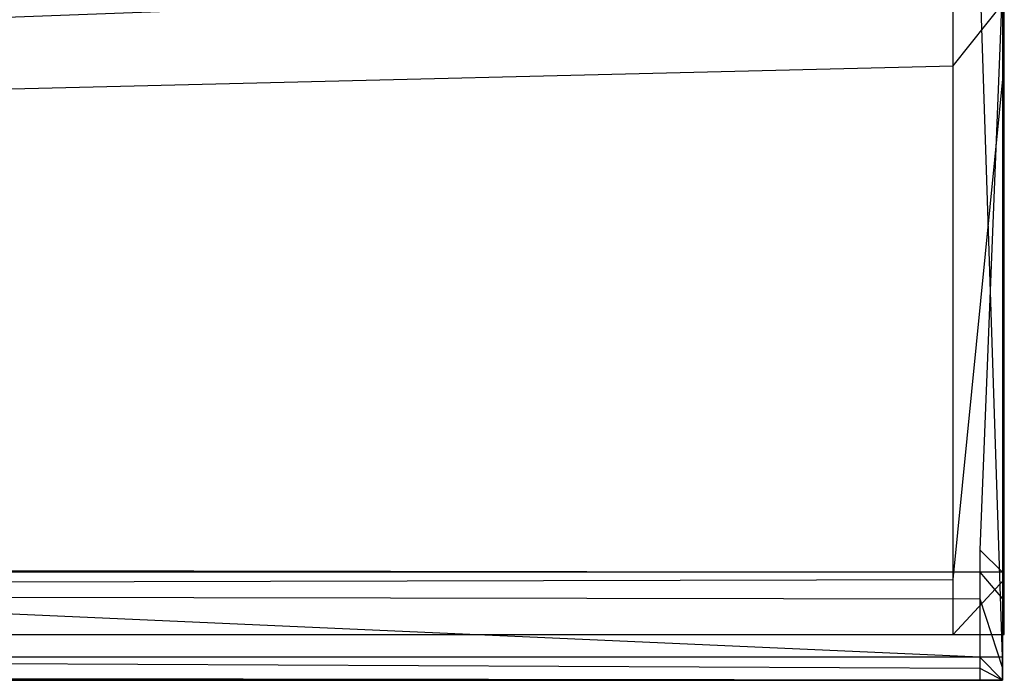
# Model space of a CAD drawing. Extents: x 0 to 1.29, y -0.45 to 0.
# Tile 23 of 53: x 0.6119 to 0.6415, y -0.4504 to -0.4305. Entities that reach past the tile are written whole.
import ezdxf

# ---------------------------------------------------------------- set-up
doc = ezdxf.new("R2010")
doc.units = 0
for name, color, linetype in [('L1_GRIFFOL_N_A69200__0___REPLAC', 7, 'CONTINUOUS'), ('L2_FRONTOL_N_A69200__0___REPLAC', 7, 'CONTINUOUS'), ('L37_GRIFFUL_N_A69200__0___REPLA', 7, 'CONTINUOUS'), ('L38_FRONTUL_N_A69200__0___REPLA', 7, 'CONTINUOUS')]:
    doc.layers.add(name, color=color, linetype=linetype)

msp = doc.modelspace()

# ---------------------------------------------------------------- linework, layer by layer
at = {"layer": 'L1_GRIFFOL_N_A69200__0___REPLAC', "color": 254}
for points, invisible_edges in [([(0.641444, -0.42861, 0.3702), (0.641445, -0.449681, 0.374543), (0.641461, -0.42949, 0.367178), (0.641444, -0.42861, 0.3702)], 14), ([(0.641444, -0.446458, 0.376732), (0.641445, -0.449681, 0.374543), (0.641444, -0.42861, 0.3702), (0.641444, -0.446458, 0.376732)], 10), ([(0.641444, -0.446458, 0.376732), (0.641444, -0.42861, 0.3702), (0.641444, -0.429376, 0.370481), (0.641444, -0.446458, 0.376732)], 15), ([(0.186811, -0.446458, 0.376732), (0.64076, -0.429376, 0.370481), (0.186811, -0.429376, 0.370481), (0.186811, -0.446458, 0.376732)], 13), ([(0.64076, -0.429376, 0.370481), (0.186811, -0.446458, 0.376732), (0.64076, -0.446458, 0.376732), (0.64076, -0.429376, 0.370481)], 14), ([(0.186828, -0.42949, 0.367178), (0.640761, -0.449681, 0.374543), (0.186811, -0.449681, 0.374543), (0.186828, -0.42949, 0.367178)], 13), ([(0.640761, -0.449681, 0.374543), (0.186828, -0.42949, 0.367178), (0.640778, -0.42949, 0.367178), (0.640761, -0.449681, 0.374543)], 14), ([(0.64076, -0.446458, 0.376732), (0.641444, -0.429376, 0.370481), (0.64076, -0.429376, 0.370481), (0.64076, -0.446458, 0.376732)], 13), ([(0.641444, -0.429376, 0.370481), (0.64076, -0.446458, 0.376732), (0.641444, -0.446458, 0.376732), (0.641444, -0.429376, 0.370481)], 14), ([(0.640778, -0.42949, 0.367178), (0.641445, -0.449681, 0.374543), (0.640761, -0.449681, 0.374543), (0.640778, -0.42949, 0.367178)], 13), ([(0.641445, -0.449681, 0.374543), (0.640778, -0.42949, 0.367178), (0.641461, -0.42949, 0.367178), (0.641445, -0.449681, 0.374543)], 14), ([(0.64076, -0.447123, 0.376975), (0.186811, -0.446458, 0.376732), (0.186811, -0.447123, 0.376975), (0.64076, -0.447123, 0.376975)], 13), ([(0.186811, -0.446458, 0.376732), (0.64076, -0.447123, 0.376975), (0.64076, -0.446458, 0.376732), (0.186811, -0.446458, 0.376732)], 14), ([(0.641444, -0.447123, 0.376975), (0.64076, -0.446458, 0.376732), (0.64076, -0.447123, 0.376975), (0.641444, -0.447123, 0.376975)], 13), ([(0.64076, -0.446458, 0.376732), (0.641444, -0.447123, 0.376975), (0.641444, -0.446458, 0.376732), (0.64076, -0.446458, 0.376732)], 14), ([(0.641445, -0.449681, 0.374543), (0.641444, -0.446458, 0.376732), (0.641444, -0.447123, 0.376975), (0.641445, -0.449681, 0.374543)], 13), ([(0.64076, -0.447931, 0.378666), (0.186811, -0.447123, 0.378633), (0.186811, -0.447931, 0.378666), (0.64076, -0.447931, 0.378666)], 13), ([(0.186811, -0.447123, 0.378633), (0.64076, -0.447931, 0.378666), (0.64076, -0.447123, 0.378633), (0.186811, -0.447123, 0.378633)], 14), ([(0.186811, -0.447123, 0.378633), (0.64076, -0.447123, 0.376975), (0.186811, -0.447123, 0.376975), (0.186811, -0.447123, 0.378633)], 13), ([(0.64076, -0.447123, 0.376975), (0.186811, -0.447123, 0.378633), (0.64076, -0.447123, 0.378633), (0.64076, -0.447123, 0.376975)], 14), ([(0.641444, -0.447931, 0.378666), (0.64076, -0.447123, 0.378633), (0.64076, -0.447931, 0.378666), (0.641444, -0.447931, 0.378666)], 13), ([(0.64076, -0.447123, 0.378633), (0.641444, -0.447931, 0.378666), (0.641444, -0.447123, 0.378633), (0.64076, -0.447123, 0.378633)], 14), ([(0.64076, -0.447123, 0.378633), (0.641444, -0.447123, 0.376975), (0.64076, -0.447123, 0.376975), (0.64076, -0.447123, 0.378633)], 13), ([(0.641444, -0.447123, 0.376975), (0.64076, -0.447123, 0.378633), (0.641444, -0.447123, 0.378633), (0.641444, -0.447123, 0.376975)], 14), ([(0.641444, -0.447123, 0.378633), (0.641444, -0.447931, 0.378666), (0.641444, -0.447123, 0.376975), (0.641444, -0.447123, 0.378633)], 14), ([(0.641444, -0.447123, 0.376975), (0.641444, -0.447931, 0.378666), (0.641445, -0.449681, 0.374543), (0.641444, -0.447123, 0.376975)], 14), ([(0.64076, -0.450009, 0.378748), (0.186811, -0.447931, 0.378666), (0.186811, -0.450009, 0.378748), (0.64076, -0.450009, 0.378748)], 13), ([(0.186811, -0.447931, 0.378666), (0.64076, -0.450009, 0.378748), (0.64076, -0.447931, 0.378666), (0.186811, -0.447931, 0.378666)], 14), ([(0.641444, -0.450009, 0.378748), (0.64076, -0.447931, 0.378666), (0.64076, -0.450009, 0.378748), (0.641444, -0.450009, 0.378748)], 13), ([(0.64076, -0.447931, 0.378666), (0.641444, -0.450009, 0.378748), (0.641444, -0.447931, 0.378666), (0.64076, -0.447931, 0.378666)], 14), ([(0.641444, -0.450009, 0.378748), (0.641444, -0.450375, 0.378145), (0.641444, -0.447931, 0.378666), (0.641444, -0.450009, 0.378748)], 14), ([(0.641444, -0.447931, 0.378666), (0.641444, -0.450375, 0.378145), (0.641445, -0.449681, 0.374543), (0.641444, -0.447931, 0.378666)], 14), ([(0.186811, -0.449681, 0.374543), (0.64076, -0.450375, 0.374809), (0.186811, -0.450375, 0.374809), (0.186811, -0.449681, 0.374543)], 13), ([(0.64076, -0.450375, 0.374809), (0.186811, -0.449681, 0.374543), (0.640761, -0.449681, 0.374543), (0.64076, -0.450375, 0.374809)], 14), ([(0.640761, -0.449681, 0.374543), (0.641444, -0.450375, 0.374809), (0.64076, -0.450375, 0.374809), (0.640761, -0.449681, 0.374543)], 13), ([(0.641444, -0.450375, 0.374809), (0.640761, -0.449681, 0.374543), (0.641445, -0.449681, 0.374543), (0.641444, -0.450375, 0.374809)], 14), ([(0.641445, -0.449681, 0.374543), (0.641444, -0.450375, 0.375524), (0.641444, -0.450375, 0.374809), (0.641445, -0.449681, 0.374543)], 13), ([(0.641444, -0.450375, 0.375524), (0.641445, -0.449681, 0.374543), (0.641444, -0.450375, 0.378145), (0.641444, -0.450375, 0.375524)], 14), ([(0.64076, -0.450375, 0.378763), (0.186811, -0.450009, 0.378748), (0.186811, -0.450375, 0.378763), (0.64076, -0.450375, 0.378763)], 13), ([(0.186811, -0.450009, 0.378748), (0.64076, -0.450375, 0.378763), (0.64076, -0.450009, 0.378748), (0.186811, -0.450009, 0.378748)], 14), ([(0.641444, -0.450375, 0.378763), (0.64076, -0.450009, 0.378748), (0.64076, -0.450375, 0.378763), (0.641444, -0.450375, 0.378763)], 13), ([(0.64076, -0.450009, 0.378748), (0.641444, -0.450375, 0.378763), (0.641444, -0.450009, 0.378748), (0.64076, -0.450009, 0.378748)], 14), ([(0.641444, -0.450375, 0.378145), (0.641444, -0.450009, 0.378748), (0.641444, -0.450375, 0.378763), (0.641444, -0.450375, 0.378145)], 13), ([(0.64076, -0.450375, 0.375524), (0.186811, -0.450375, 0.374809), (0.64076, -0.450375, 0.374809), (0.64076, -0.450375, 0.375524)], 13), ([(0.186811, -0.450375, 0.374809), (0.64076, -0.450375, 0.375524), (0.186811, -0.450375, 0.375524), (0.186811, -0.450375, 0.374809)], 14), ([(0.64076, -0.450375, 0.378763), (0.186811, -0.450375, 0.378145), (0.64076, -0.450375, 0.378145), (0.64076, -0.450375, 0.378763)], 13), ([(0.186811, -0.450375, 0.378145), (0.64076, -0.450375, 0.378763), (0.186811, -0.450375, 0.378763), (0.186811, -0.450375, 0.378145)], 14), ([(0.64076, -0.450375, 0.378145), (0.186811, -0.450375, 0.375524), (0.64076, -0.450375, 0.375524), (0.64076, -0.450375, 0.378145)], 13), ([(0.186811, -0.450375, 0.375524), (0.64076, -0.450375, 0.378145), (0.186811, -0.450375, 0.378145), (0.186811, -0.450375, 0.375524)], 14), ([(0.641444, -0.450375, 0.375524), (0.64076, -0.450375, 0.374809), (0.641444, -0.450375, 0.374809), (0.641444, -0.450375, 0.375524)], 13), ([(0.64076, -0.450375, 0.374809), (0.641444, -0.450375, 0.375524), (0.64076, -0.450375, 0.375524), (0.64076, -0.450375, 0.374809)], 14), ([(0.641444, -0.450375, 0.378763), (0.64076, -0.450375, 0.378145), (0.641444, -0.450375, 0.378145), (0.641444, -0.450375, 0.378763)], 13), ([(0.64076, -0.450375, 0.378145), (0.641444, -0.450375, 0.378763), (0.64076, -0.450375, 0.378763), (0.64076, -0.450375, 0.378145)], 14), ([(0.641444, -0.450375, 0.378145), (0.64076, -0.450375, 0.375524), (0.641444, -0.450375, 0.375524), (0.641444, -0.450375, 0.378145)], 13), ([(0.64076, -0.450375, 0.375524), (0.641444, -0.450375, 0.378145), (0.64076, -0.450375, 0.378145), (0.64076, -0.450375, 0.375524)], 14)]:
    msp.add_3dface(points, dxfattribs=dict(at, invisible_edges=invisible_edges))
at = {"layer": 'L2_FRONTOL_N_A69200__0___REPLAC', "color": 8}
for points, invisible_edges in [([(0.639967, -0.43, 0.202), (0.003722, -0.431928, 0.202), (0.003722, -0.43, 0.202), (0.639967, -0.43, 0.202)], 13), ([(0.003722, -0.431928, 0.202), (0.639967, -0.43, 0.202), (0.639967, -0.431928, 0.202), (0.003722, -0.431928, 0.202)], 14), ([(0.6415, -0.43, 0.202), (0.639967, -0.431928, 0.202), (0.639967, -0.43, 0.202), (0.6415, -0.43, 0.202)], 13), ([(0.639967, -0.431928, 0.202), (0.6415, -0.43, 0.202), (0.6415, -0.431928, 0.202), (0.639967, -0.431928, 0.202)], 14), ([(0.6415, -0.43, 0.202), (0.6415, -0.431928, 0.20371), (0.6415, -0.431928, 0.202), (0.6415, -0.43, 0.202)], 13), ([(0.6415, -0.431928, 0.20371), (0.6415, -0.43, 0.202), (0.6415, -0.43, 0.20371), (0.6415, -0.431928, 0.20371)], 14), ([(0.6415, -0.43, 0.20371), (0.6415, -0.431928, 0.370621), (0.6415, -0.431928, 0.20371), (0.6415, -0.43, 0.20371)], 13), ([(0.6415, -0.431928, 0.370621), (0.6415, -0.43, 0.20371), (0.6415, -0.43, 0.369121), (0.6415, -0.431928, 0.370621)], 14), ([(0.639967, -0.431928, 0.202), (0.003722, -0.447345, 0.202), (0.003722, -0.431928, 0.202), (0.639967, -0.431928, 0.202)], 13), ([(0.003722, -0.447345, 0.202), (0.639967, -0.431928, 0.202), (0.639967, -0.447345, 0.202), (0.003722, -0.447345, 0.202)], 14), ([(0.6415, -0.431928, 0.202), (0.639967, -0.447345, 0.202), (0.639967, -0.431928, 0.202), (0.6415, -0.431928, 0.202)], 13), ([(0.639967, -0.447345, 0.202), (0.6415, -0.431928, 0.202), (0.6415, -0.447345, 0.202), (0.639967, -0.447345, 0.202)], 14), ([(0.6415, -0.431928, 0.202), (0.6415, -0.447345, 0.20371), (0.6415, -0.447345, 0.202), (0.6415, -0.431928, 0.202)], 13), ([(0.6415, -0.447345, 0.20371), (0.6415, -0.431928, 0.202), (0.6415, -0.431928, 0.20371), (0.6415, -0.447345, 0.20371)], 14), ([(0.6415, -0.431928, 0.20371), (0.6415, -0.447345, 0.375069), (0.6415, -0.447345, 0.20371), (0.6415, -0.431928, 0.20371)], 13), ([(0.6415, -0.447345, 0.375069), (0.6415, -0.431928, 0.20371), (0.6415, -0.431928, 0.370621), (0.6415, -0.447345, 0.375069)], 14), ([(0.639967, -0.447345, 0.202), (0.003722, -0.449, 0.202), (0.003722, -0.447345, 0.202), (0.639967, -0.447345, 0.202)], 13), ([(0.003722, -0.449, 0.202), (0.639967, -0.447345, 0.202), (0.639967, -0.449, 0.202), (0.003722, -0.449, 0.202)], 14), ([(0.6415, -0.447345, 0.202), (0.639967, -0.449, 0.202), (0.639967, -0.447345, 0.202), (0.6415, -0.447345, 0.202)], 13), ([(0.639967, -0.449, 0.202), (0.6415, -0.447345, 0.202), (0.6415, -0.449, 0.202), (0.639967, -0.449, 0.202)], 14), ([(0.6415, -0.447345, 0.202), (0.6415, -0.449, 0.20371), (0.6415, -0.449, 0.202), (0.6415, -0.447345, 0.202)], 13), ([(0.6415, -0.449, 0.20371), (0.6415, -0.447345, 0.202), (0.6415, -0.447345, 0.20371), (0.6415, -0.449, 0.20371)], 14), ([(0.6415, -0.447345, 0.20371), (0.6415, -0.449, 0.376), (0.6415, -0.449, 0.20371), (0.6415, -0.447345, 0.20371)], 13), ([(0.6415, -0.449, 0.376), (0.6415, -0.447345, 0.20371), (0.6415, -0.447345, 0.375069), (0.6415, -0.449, 0.376)], 14), ([(0.639967, -0.449, 0.376), (0.003722, -0.449, 0.20371), (0.639967, -0.449, 0.20371), (0.639967, -0.449, 0.376)], 13), ([(0.003722, -0.449, 0.20371), (0.639967, -0.449, 0.376), (0.188, -0.449, 0.376), (0.003722, -0.449, 0.20371)], 10), ([(0.639967, -0.449, 0.20371), (0.003722, -0.449, 0.202), (0.639967, -0.449, 0.202), (0.639967, -0.449, 0.20371)], 13), ([(0.003722, -0.449, 0.202), (0.639967, -0.449, 0.20371), (0.003722, -0.449, 0.20371), (0.003722, -0.449, 0.202)], 14), ([(0.6415, -0.449, 0.20371), (0.639967, -0.449, 0.202), (0.6415, -0.449, 0.202), (0.6415, -0.449, 0.20371)], 13), ([(0.639967, -0.449, 0.202), (0.6415, -0.449, 0.20371), (0.639967, -0.449, 0.20371), (0.639967, -0.449, 0.202)], 14), ([(0.6415, -0.449, 0.376), (0.639967, -0.449, 0.20371), (0.6415, -0.449, 0.20371), (0.6415, -0.449, 0.376)], 13), ([(0.639967, -0.449, 0.20371), (0.6415, -0.449, 0.376), (0.639967, -0.449, 0.376), (0.639967, -0.449, 0.20371)], 14)]:
    msp.add_3dface(points, dxfattribs=dict(at, invisible_edges=invisible_edges))
at = {"layer": 'L37_GRIFFUL_N_A69200__0___REPLA', "color": 254}
for points, invisible_edges in [([(0.641444, -0.42861, 0.1702), (0.641445, -0.449681, 0.174543), (0.641461, -0.42949, 0.167178), (0.641444, -0.42861, 0.1702)], 14), ([(0.641444, -0.446458, 0.176732), (0.641445, -0.449681, 0.174543), (0.641444, -0.42861, 0.1702), (0.641444, -0.446458, 0.176732)], 10), ([(0.641444, -0.446458, 0.176732), (0.641444, -0.42861, 0.1702), (0.641444, -0.429376, 0.170481), (0.641444, -0.446458, 0.176732)], 15), ([(0.186811, -0.446458, 0.176732), (0.64076, -0.429376, 0.170481), (0.186811, -0.429376, 0.170481), (0.186811, -0.446458, 0.176732)], 13), ([(0.64076, -0.429376, 0.170481), (0.186811, -0.446458, 0.176732), (0.64076, -0.446458, 0.176732), (0.64076, -0.429376, 0.170481)], 14), ([(0.186828, -0.42949, 0.167178), (0.640761, -0.449681, 0.174543), (0.186811, -0.449681, 0.174543), (0.186828, -0.42949, 0.167178)], 13), ([(0.640761, -0.449681, 0.174543), (0.186828, -0.42949, 0.167178), (0.640778, -0.42949, 0.167178), (0.640761, -0.449681, 0.174543)], 14), ([(0.64076, -0.446458, 0.176732), (0.641444, -0.429376, 0.170481), (0.64076, -0.429376, 0.170481), (0.64076, -0.446458, 0.176732)], 13), ([(0.641444, -0.429376, 0.170481), (0.64076, -0.446458, 0.176732), (0.641444, -0.446458, 0.176732), (0.641444, -0.429376, 0.170481)], 14), ([(0.640778, -0.42949, 0.167178), (0.641445, -0.449681, 0.174543), (0.640761, -0.449681, 0.174543), (0.640778, -0.42949, 0.167178)], 13), ([(0.641445, -0.449681, 0.174543), (0.640778, -0.42949, 0.167178), (0.641461, -0.42949, 0.167178), (0.641445, -0.449681, 0.174543)], 14), ([(0.64076, -0.447123, 0.176975), (0.186811, -0.446458, 0.176732), (0.186811, -0.447123, 0.176975), (0.64076, -0.447123, 0.176975)], 13), ([(0.186811, -0.446458, 0.176732), (0.64076, -0.447123, 0.176975), (0.64076, -0.446458, 0.176732), (0.186811, -0.446458, 0.176732)], 14), ([(0.641444, -0.447123, 0.176975), (0.64076, -0.446458, 0.176732), (0.64076, -0.447123, 0.176975), (0.641444, -0.447123, 0.176975)], 13), ([(0.64076, -0.446458, 0.176732), (0.641444, -0.447123, 0.176975), (0.641444, -0.446458, 0.176732), (0.64076, -0.446458, 0.176732)], 14), ([(0.641445, -0.449681, 0.174543), (0.641444, -0.446458, 0.176732), (0.641444, -0.447123, 0.176975), (0.641445, -0.449681, 0.174543)], 13), ([(0.64076, -0.447931, 0.178666), (0.186811, -0.447123, 0.178633), (0.186811, -0.447931, 0.178666), (0.64076, -0.447931, 0.178666)], 13), ([(0.186811, -0.447123, 0.178633), (0.64076, -0.447931, 0.178666), (0.64076, -0.447123, 0.178633), (0.186811, -0.447123, 0.178633)], 14), ([(0.186811, -0.447123, 0.178633), (0.64076, -0.447123, 0.176975), (0.186811, -0.447123, 0.176975), (0.186811, -0.447123, 0.178633)], 13), ([(0.64076, -0.447123, 0.176975), (0.186811, -0.447123, 0.178633), (0.64076, -0.447123, 0.178633), (0.64076, -0.447123, 0.176975)], 14), ([(0.641444, -0.447931, 0.178666), (0.64076, -0.447123, 0.178633), (0.64076, -0.447931, 0.178666), (0.641444, -0.447931, 0.178666)], 13), ([(0.64076, -0.447123, 0.178633), (0.641444, -0.447931, 0.178666), (0.641444, -0.447123, 0.178633), (0.64076, -0.447123, 0.178633)], 14), ([(0.64076, -0.447123, 0.178633), (0.641444, -0.447123, 0.176975), (0.64076, -0.447123, 0.176975), (0.64076, -0.447123, 0.178633)], 13), ([(0.641444, -0.447123, 0.176975), (0.64076, -0.447123, 0.178633), (0.641444, -0.447123, 0.178633), (0.641444, -0.447123, 0.176975)], 14), ([(0.641444, -0.447123, 0.178633), (0.641444, -0.447931, 0.178666), (0.641444, -0.447123, 0.176975), (0.641444, -0.447123, 0.178633)], 14), ([(0.641444, -0.447123, 0.176975), (0.641444, -0.447931, 0.178666), (0.641445, -0.449681, 0.174543), (0.641444, -0.447123, 0.176975)], 14), ([(0.64076, -0.450009, 0.178748), (0.186811, -0.447931, 0.178666), (0.186811, -0.450009, 0.178748), (0.64076, -0.450009, 0.178748)], 13), ([(0.186811, -0.447931, 0.178666), (0.64076, -0.450009, 0.178748), (0.64076, -0.447931, 0.178666), (0.186811, -0.447931, 0.178666)], 14), ([(0.641444, -0.450009, 0.178748), (0.64076, -0.447931, 0.178666), (0.64076, -0.450009, 0.178748), (0.641444, -0.450009, 0.178748)], 13), ([(0.64076, -0.447931, 0.178666), (0.641444, -0.450009, 0.178748), (0.641444, -0.447931, 0.178666), (0.64076, -0.447931, 0.178666)], 14), ([(0.641444, -0.450009, 0.178748), (0.641444, -0.450375, 0.178145), (0.641444, -0.447931, 0.178666), (0.641444, -0.450009, 0.178748)], 14), ([(0.641444, -0.447931, 0.178666), (0.641444, -0.450375, 0.178145), (0.641445, -0.449681, 0.174543), (0.641444, -0.447931, 0.178666)], 14), ([(0.186811, -0.449681, 0.174543), (0.64076, -0.450375, 0.174809), (0.186811, -0.450375, 0.174809), (0.186811, -0.449681, 0.174543)], 13), ([(0.64076, -0.450375, 0.174809), (0.186811, -0.449681, 0.174543), (0.640761, -0.449681, 0.174543), (0.64076, -0.450375, 0.174809)], 14), ([(0.640761, -0.449681, 0.174543), (0.641444, -0.450375, 0.174809), (0.64076, -0.450375, 0.174809), (0.640761, -0.449681, 0.174543)], 13), ([(0.641444, -0.450375, 0.174809), (0.640761, -0.449681, 0.174543), (0.641445, -0.449681, 0.174543), (0.641444, -0.450375, 0.174809)], 14), ([(0.641445, -0.449681, 0.174543), (0.641444, -0.450375, 0.175524), (0.641444, -0.450375, 0.174809), (0.641445, -0.449681, 0.174543)], 13), ([(0.641444, -0.450375, 0.175524), (0.641445, -0.449681, 0.174543), (0.641444, -0.450375, 0.178145), (0.641444, -0.450375, 0.175524)], 14), ([(0.64076, -0.450375, 0.178763), (0.186811, -0.450009, 0.178748), (0.186811, -0.450375, 0.178763), (0.64076, -0.450375, 0.178763)], 13), ([(0.186811, -0.450009, 0.178748), (0.64076, -0.450375, 0.178763), (0.64076, -0.450009, 0.178748), (0.186811, -0.450009, 0.178748)], 14), ([(0.641444, -0.450375, 0.178763), (0.64076, -0.450009, 0.178748), (0.64076, -0.450375, 0.178763), (0.641444, -0.450375, 0.178763)], 13), ([(0.64076, -0.450009, 0.178748), (0.641444, -0.450375, 0.178763), (0.641444, -0.450009, 0.178748), (0.64076, -0.450009, 0.178748)], 14), ([(0.641444, -0.450375, 0.178145), (0.641444, -0.450009, 0.178748), (0.641444, -0.450375, 0.178763), (0.641444, -0.450375, 0.178145)], 13), ([(0.64076, -0.450375, 0.175524), (0.186811, -0.450375, 0.174809), (0.64076, -0.450375, 0.174809), (0.64076, -0.450375, 0.175524)], 13), ([(0.186811, -0.450375, 0.174809), (0.64076, -0.450375, 0.175524), (0.186811, -0.450375, 0.175524), (0.186811, -0.450375, 0.174809)], 14), ([(0.64076, -0.450375, 0.178763), (0.186811, -0.450375, 0.178145), (0.64076, -0.450375, 0.178145), (0.64076, -0.450375, 0.178763)], 13), ([(0.186811, -0.450375, 0.178145), (0.64076, -0.450375, 0.178763), (0.186811, -0.450375, 0.178763), (0.186811, -0.450375, 0.178145)], 14), ([(0.64076, -0.450375, 0.178145), (0.186811, -0.450375, 0.175524), (0.64076, -0.450375, 0.175524), (0.64076, -0.450375, 0.178145)], 13), ([(0.186811, -0.450375, 0.175524), (0.64076, -0.450375, 0.178145), (0.186811, -0.450375, 0.178145), (0.186811, -0.450375, 0.175524)], 14), ([(0.641444, -0.450375, 0.175524), (0.64076, -0.450375, 0.174809), (0.641444, -0.450375, 0.174809), (0.641444, -0.450375, 0.175524)], 13), ([(0.64076, -0.450375, 0.174809), (0.641444, -0.450375, 0.175524), (0.64076, -0.450375, 0.175524), (0.64076, -0.450375, 0.174809)], 14), ([(0.641444, -0.450375, 0.178763), (0.64076, -0.450375, 0.178145), (0.641444, -0.450375, 0.178145), (0.641444, -0.450375, 0.178763)], 13), ([(0.64076, -0.450375, 0.178145), (0.641444, -0.450375, 0.178763), (0.64076, -0.450375, 0.178763), (0.64076, -0.450375, 0.178145)], 14), ([(0.641444, -0.450375, 0.178145), (0.64076, -0.450375, 0.175524), (0.641444, -0.450375, 0.175524), (0.641444, -0.450375, 0.178145)], 13), ([(0.64076, -0.450375, 0.175524), (0.641444, -0.450375, 0.178145), (0.64076, -0.450375, 0.178145), (0.64076, -0.450375, 0.175524)], 14)]:
    msp.add_3dface(points, dxfattribs=dict(at, invisible_edges=invisible_edges))
at = {"layer": 'L38_FRONTUL_N_A69200__0___REPLA', "color": 8}
for points, invisible_edges in [([(0.639967, -0.43, 0.002), (0.003722, -0.431928, 0.002), (0.003722, -0.43, 0.002), (0.639967, -0.43, 0.002)], 13), ([(0.003722, -0.431928, 0.002), (0.639967, -0.43, 0.002), (0.639967, -0.431928, 0.002), (0.003722, -0.431928, 0.002)], 14), ([(0.6415, -0.43, 0.002), (0.639967, -0.431928, 0.002), (0.639967, -0.43, 0.002), (0.6415, -0.43, 0.002)], 13), ([(0.639967, -0.431928, 0.002), (0.6415, -0.43, 0.002), (0.6415, -0.431928, 0.002), (0.639967, -0.431928, 0.002)], 14), ([(0.6415, -0.43, 0.002), (0.6415, -0.431928, 0.00371), (0.6415, -0.431928, 0.002), (0.6415, -0.43, 0.002)], 13), ([(0.6415, -0.431928, 0.00371), (0.6415, -0.43, 0.002), (0.6415, -0.43, 0.00371), (0.6415, -0.431928, 0.00371)], 14), ([(0.6415, -0.43, 0.00371), (0.6415, -0.431928, 0.170621), (0.6415, -0.431928, 0.00371), (0.6415, -0.43, 0.00371)], 13), ([(0.6415, -0.431928, 0.170621), (0.6415, -0.43, 0.00371), (0.6415, -0.43, 0.169121), (0.6415, -0.431928, 0.170621)], 14), ([(0.639967, -0.431928, 0.002), (0.003722, -0.447345, 0.002), (0.003722, -0.431928, 0.002), (0.639967, -0.431928, 0.002)], 13), ([(0.003722, -0.447345, 0.002), (0.639967, -0.431928, 0.002), (0.639967, -0.447345, 0.002), (0.003722, -0.447345, 0.002)], 14), ([(0.6415, -0.431928, 0.002), (0.639967, -0.447345, 0.002), (0.639967, -0.431928, 0.002), (0.6415, -0.431928, 0.002)], 13), ([(0.639967, -0.447345, 0.002), (0.6415, -0.431928, 0.002), (0.6415, -0.447345, 0.002), (0.639967, -0.447345, 0.002)], 14), ([(0.6415, -0.431928, 0.002), (0.6415, -0.447345, 0.00371), (0.6415, -0.447345, 0.002), (0.6415, -0.431928, 0.002)], 13), ([(0.6415, -0.447345, 0.00371), (0.6415, -0.431928, 0.002), (0.6415, -0.431928, 0.00371), (0.6415, -0.447345, 0.00371)], 14), ([(0.6415, -0.431928, 0.00371), (0.6415, -0.447345, 0.175069), (0.6415, -0.447345, 0.00371), (0.6415, -0.431928, 0.00371)], 13), ([(0.6415, -0.447345, 0.175069), (0.6415, -0.431928, 0.00371), (0.6415, -0.431928, 0.170621), (0.6415, -0.447345, 0.175069)], 14), ([(0.639967, -0.447345, 0.002), (0.003722, -0.449, 0.002), (0.003722, -0.447345, 0.002), (0.639967, -0.447345, 0.002)], 13), ([(0.003722, -0.449, 0.002), (0.639967, -0.447345, 0.002), (0.639967, -0.449, 0.002), (0.003722, -0.449, 0.002)], 14), ([(0.6415, -0.447345, 0.002), (0.639967, -0.449, 0.002), (0.639967, -0.447345, 0.002), (0.6415, -0.447345, 0.002)], 13), ([(0.639967, -0.449, 0.002), (0.6415, -0.447345, 0.002), (0.6415, -0.449, 0.002), (0.639967, -0.449, 0.002)], 14), ([(0.6415, -0.447345, 0.002), (0.6415, -0.449, 0.00371), (0.6415, -0.449, 0.002), (0.6415, -0.447345, 0.002)], 13), ([(0.6415, -0.449, 0.00371), (0.6415, -0.447345, 0.002), (0.6415, -0.447345, 0.00371), (0.6415, -0.449, 0.00371)], 14), ([(0.6415, -0.447345, 0.00371), (0.6415, -0.449, 0.176), (0.6415, -0.449, 0.00371), (0.6415, -0.447345, 0.00371)], 13), ([(0.6415, -0.449, 0.176), (0.6415, -0.447345, 0.00371), (0.6415, -0.447345, 0.175069), (0.6415, -0.449, 0.176)], 14), ([(0.639967, -0.449, 0.176), (0.003722, -0.449, 0.00371), (0.639967, -0.449, 0.00371), (0.639967, -0.449, 0.176)], 13), ([(0.003722, -0.449, 0.00371), (0.639967, -0.449, 0.176), (0.188, -0.449, 0.176), (0.003722, -0.449, 0.00371)], 10), ([(0.639967, -0.449, 0.00371), (0.003722, -0.449, 0.002), (0.639967, -0.449, 0.002), (0.639967, -0.449, 0.00371)], 13), ([(0.003722, -0.449, 0.002), (0.639967, -0.449, 0.00371), (0.003722, -0.449, 0.00371), (0.003722, -0.449, 0.002)], 14), ([(0.6415, -0.449, 0.00371), (0.639967, -0.449, 0.002), (0.6415, -0.449, 0.002), (0.6415, -0.449, 0.00371)], 13), ([(0.639967, -0.449, 0.002), (0.6415, -0.449, 0.00371), (0.639967, -0.449, 0.00371), (0.639967, -0.449, 0.002)], 14), ([(0.6415, -0.449, 0.176), (0.639967, -0.449, 0.00371), (0.6415, -0.449, 0.00371), (0.6415, -0.449, 0.176)], 13), ([(0.639967, -0.449, 0.00371), (0.6415, -0.449, 0.176), (0.639967, -0.449, 0.176), (0.639967, -0.449, 0.00371)], 14)]:
    msp.add_3dface(points, dxfattribs=dict(at, invisible_edges=invisible_edges))

doc.saveas('drawing.dxf')
